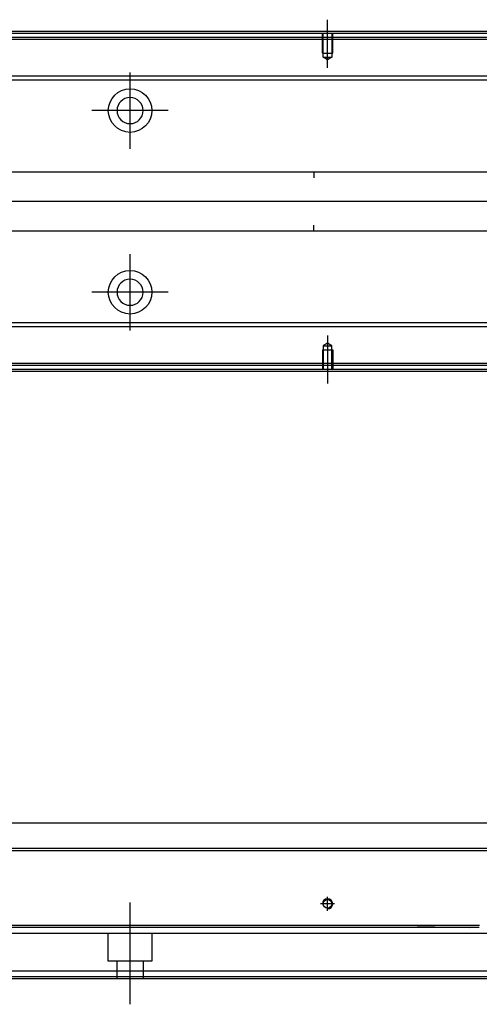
# Model space of a CAD drawing. Header units: millimetres. Extents: x 443 to 3685, y -1599 to 860.
# Tile 27 of 36: x 2873 to 2989, y -937 to -688. Entities that reach past the tile are written whole.
import ezdxf
from ezdxf.lldxf.tags import DXFTag

# ---------------------------------------------------------------- set-up
doc = ezdxf.new("R2010")
doc.units = ezdxf.units.MM
doc.layers.get('0').update_dxf_attribs({"linetype": 'CONTINUOUS'})
tags = doc.linetypes.add('DASHED', pattern=[25.72, 12.86, -12.86]).pattern_tags.tags
tags[6:7] = [DXFTag(74, 4), DXFTag(75, 0), DXFTag(340, '0'), DXFTag(46, 0.0), DXFTag(50, 0.0), DXFTag(44, 0.0), DXFTag(45, 0.0)]
tags[4:5] = [DXFTag(74, 4), DXFTag(75, 0), DXFTag(340, '0'), DXFTag(46, 0.0), DXFTag(50, 0.0), DXFTag(44, 0.0), DXFTag(45, 0.0)]

msp = doc.modelspace()

# ---------------------------------------------------------------- linework, layer by layer
at = {"ltscale": 0.2}
for p, q in [((2950.99, -699.95), (2950.99, -687.8)), ((2900.99, -720.45), (2900.99, -701.15)), ((2910.64, -710.8), (2891.34, -710.8)), ((2900.99, -766.4), (2900.99, -747.1)), ((2910.64, -756.75), (2891.34, -756.75)), ((2950.99, -767.66), (2950.99, -779.8)), ((2900.99, -936.87), (2900.99, -911.12)), ((2952.79, -911.45), (2949.19, -911.45)), ((2950.99, -913.25), (2950.99, -909.65))]:
    msp.add_line(p, q, dxfattribs=at)
at = {"linetype": 'Continuous'}
for p, q in [((3001.87, -691.3), (2730.99, -691.3)), ((3001.63, -692.3), (2730.99, -692.3)), ((2999.26, -702.12), (2866.39, -702.12)), ((2999.02, -703.12), (2866.39, -703.12)), ((2865.19, -726.3), (3370.99, -726.3)), ((2947.49, -726.3), (2947.49, -727.8)), ((3370.99, -741.3), (2865.19, -741.3)), ((2947.49, -741.3), (2947.49, -739.8)), ((2984.24, -764.48), (2866.39, -764.48)), ((3370.99, -764.48), (2984.24, -764.48)), ((2984, -765.48), (2866.39, -765.48)), ((3370.99, -765.48), (2984, -765.48)), ((2981.63, -775.3), (2730.99, -775.3)), ((2981.39, -776.3), (2730.99, -776.3)), ((3370.99, -776.3), (2981.39, -776.3)), ((3370.99, -775.3), (2981.63, -775.3)), ((2866.39, -890.95), (2995.73, -890.95)), ((2994.17, -897.45), (2730.99, -897.45)), ((2989.48, -916.9), (2730.99, -916.9)), ((2986.7, -928.45), (2730.99, -928.45)), ((3370.99, -928.45), (2986.7, -928.45)), ((2986.22, -930.45), (2730.99, -930.45)), ((3370.99, -930.45), (2986.22, -930.45))]:
    msp.add_line(p, q, dxfattribs=at)
at = {"linetype": 'DASHED', "ltscale": 0.1}
for p, q in [((2949.69, -696.3), (2949.69, -691.3)), ((2949.92, -697.3), (2949.92, -691.3)), ((2952.07, -691.3), (2952.07, -697.3)), ((2952.29, -696.3), (2952.29, -691.3)), ((2949.69, -696.3), (2952.29, -696.3)), ((2950.99, -697.94), (2949.92, -697.3)), ((2949.92, -697.3), (2952.07, -697.3)), ((2952.07, -697.3), (2950.99, -697.94)), ((2949.69, -771.3), (2952.29, -771.3)), ((2949.69, -771.3), (2949.69, -776.3)), ((2950.99, -769.66), (2949.92, -770.31)), ((2949.92, -770.31), (2949.92, -776.3)), ((2949.92, -770.31), (2952.07, -770.31)), ((2952.07, -770.31), (2950.99, -769.66)), ((2952.07, -776.3), (2952.07, -770.31)), ((2952.29, -771.3), (2952.29, -776.3))]:
    msp.add_line(p, q, dxfattribs=at)
at = {"linetype": 'DASHED'}
for p, q in [((3370.99, -692.8), (2730.99, -692.8)), ((2981.75, -774.8), (2730.99, -774.8)), ((3370.99, -774.8), (2981.75, -774.8)), ((2988.99, -918.95), (2730.99, -918.95)), ((2895.49, -925.95), (2895.49, -918.95)), ((2906.49, -918.95), (2906.49, -925.95)), ((2973.74, -917.22), (2986.99, -917.45)), ((3370.99, -918.95), (2988.99, -918.95)), ((2906.49, -925.95), (2895.49, -925.95)), ((2897.69, -930.45), (2897.69, -925.95)), ((2904.29, -925.95), (2904.29, -930.45)), ((2986.34, -929.95), (2730.99, -929.95)), ((3370.99, -929.95), (2986.34, -929.95))]:
    msp.add_line(p, q, dxfattribs=at)
for p, q in [((3384.99, -733.85), (2642.99, -733.8)), ((2642.99, -897.95), (3384.99, -897.95))]:
    msp.add_line(p, q)
at = {"linetype": 'Continuous'}
for centre, radius in [((2900.99, -710.8), 5.5), ((2900.99, -756.75), 5.5), ((2950.99, -911.45), 1.07)]:
    msp.add_circle(centre, radius, dxfattribs=at)
at = {"linetype": 'Continuous', "extrusion": (0, 0, -1)}
msp.add_circle((-2900.99, -710.8), 3.3, dxfattribs=at)
at = {"linetype": 'Continuous', "extrusion": (-1e-16, 0, -1)}
msp.add_circle((-2900.99, -756.75), 3.3, dxfattribs=at)
msp.add_arc((2950.99, -911.45), 1.3, 270, 180)
at = {"linetype": 'Continuous'}
for points in [[(3001.99, -690.8), (2730.99, -690.8)], [(2981.27, -776.8), (2730.99, -776.8)], [(3370.99, -776.8), (2981.27, -776.8)], [(2989.36, -917.4), (2730.99, -917.4)]]:
    msp.add_open_spline(points, degree=1, dxfattribs=at)

doc.saveas('drawing.dxf')
